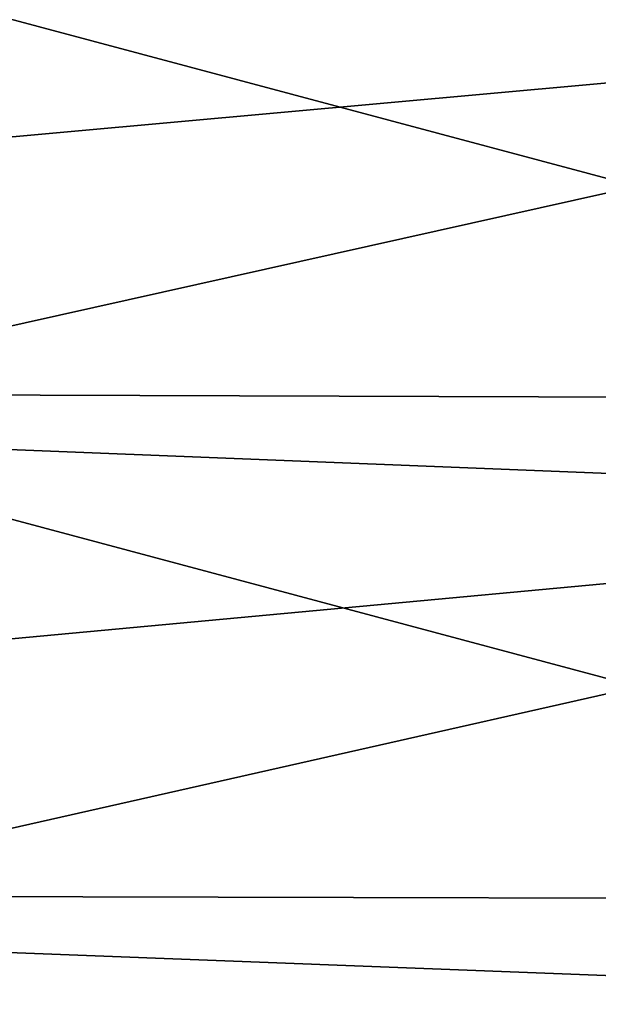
# Model space of a CAD drawing. Header units: metres. Extents: x -2 to 102, y -85 to 102.
# Tile 94 of 256: x 1.47 to 4.44, y 7.48 to 12.54. Entities that reach past the tile are written whole.
import ezdxf

# ---------------------------------------------------------------- set-up
doc = ezdxf.new("R2010")
doc.units = ezdxf.units.M
doc.layers.add('solid_21064300', color=7, linetype='CONTINUOUS')

msp = doc.modelspace()

# ---------------------------------------------------------------- linework, layer by layer
at = {"layer": 'solid_21064300'}
for points in [[(8.740137, 10.588167, -84.081238), (-0.986912, 10.620038, -84.333946), (-0.986912, 13.186959, -83.970856)], [(8.740137, 13.147399, -83.719231), (8.740137, 10.588167, -84.081238), (-0.986912, 13.186959, -83.970856)], [(8.740137, 12.600462, 83.803291), (-0.986912, 13.005943, 83.999077), (-0.986912, 11.718853, 84.188293)], [(8.740137, 12.600462, 83.803291), (-0.986912, 11.718853, 84.188293), (-0.986912, 10.429017, 84.35778)], [(8.740137, 10.038921, 84.148582), (8.740137, 12.600462, 83.803291), (-0.986912, 10.429017, 84.35778)], [(8.740137, 8.019087, -84.365028), (-0.986912, 8.043237, -84.618591), (-0.986912, 10.620038, -84.333946)], [(8.740137, 10.588167, -84.081238), (8.740137, 8.019087, -84.365028), (-0.986912, 10.620038, -84.333946)], [(8.740137, 10.038921, 84.148582), (-0.986912, 10.429017, 84.35778), (-0.986912, 9.136739, 84.507515)], [(8.740137, 10.038921, 84.148582), (-0.986912, 9.136739, 84.507515), (-0.986912, 7.84232, 84.637451)], [(8.740137, 7.468043, 84.415596), (8.740137, 10.038921, 84.148582), (-0.986912, 7.84232, 84.637451)], [(8.740137, 5.442547, -84.570343), (-0.986912, 5.458954, -84.824524), (-0.986912, 8.043237, -84.618591)], [(8.740137, 8.019087, -84.365028), (8.740137, 5.442547, -84.570343), (-0.986912, 8.043237, -84.618591)], [(8.740137, 7.468043, 84.415596), (-0.986912, 7.84232, 84.637451), (-0.986912, 6.546064, 84.747559)]]:
    msp.add_3dface(points, dxfattribs=at)

doc.saveas('drawing.dxf')
